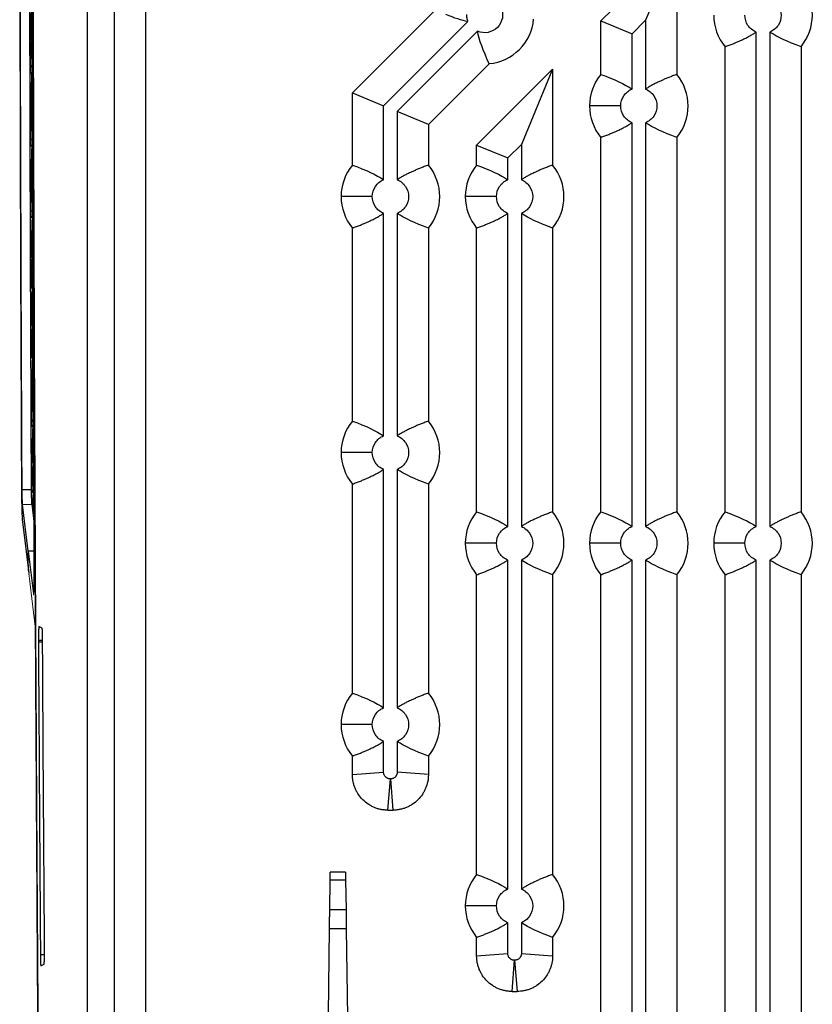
# Model space of a CAD drawing. Header units: millimetres. Extents: x 156812 to 157936, y 112087 to 113571.
# Tile 3 of 204: x 156812 to 156899, y 112700 to 112809. Entities that reach past the tile are written whole.
import ezdxf

# ---------------------------------------------------------------- set-up
doc = ezdxf.new("R2010")
doc.units = ezdxf.units.MM

msp = doc.modelspace()

# ---------------------------------------------------------------- linework, layer by layer
at = {"color": 7, "linetype": 'Continuous', "lineweight": 25}
for p, q in [((156822.43, 112681.52), (156822.43, 112986.57)), ((156819.43, 112871.89), (156819.43, 112667.91)), ((156825.87, 112850.55), (156825.87, 112684.96)), ((156876.09, 112808.51), (156884.47, 112816.89)), ((156884.47, 112816.89), (156881.03, 112808.59)), ((156884.47, 112816.89), (156884.47, 112802.6)), ((156813.37, 112813.09), (156813.14, 112806.42)), ((156848.69, 112800.56), (156857.85, 112809.72)), ((156813.17, 112802.84), (156813.38, 112808.71)), ((156852.13, 112799.13), (156861.42, 112808.43)), ((156876.09, 112808.51), (156879.53, 112807.09)), ((156876.09, 112802.6), (156876.09, 112808.51)), ((156879.53, 112807.09), (156881.03, 112808.59)), ((156881.03, 112808.59), (156881.03, 112800.99)), ((156862.48, 112807.37), (156853.63, 112798.51)), ((156879.53, 112800.99), (156879.53, 112807.09)), ((156893.23, 112752.74), (156893.23, 112807.28)), ((156894.73, 112807.28), (156894.73, 112752.74)), ((156813.28, 112805.94), (156813.13, 112805.94)), ((156813.14, 112806.42), (156813.3, 112806.42)), ((156813.39, 112805.11), (156813.15, 112798.39)), ((156889.79, 112754.36), (156889.79, 112805.66)), ((156898.17, 112805.66), (156898.17, 112754.36)), ((156863.77, 112803.79), (156857.07, 112797.09)), ((156813.14, 112803.25), (156813.19, 112803.25)), ((156862.39, 112794.81), (156870.77, 112803.19)), ((156870.77, 112803.19), (156867.33, 112794.89)), ((156870.77, 112803.19), (156870.77, 112792.6)), ((156813.19, 112794.85), (156813.4, 112800.82)), ((156848.69, 112800.56), (156852.13, 112799.13)), ((156848.69, 112792.6), (156848.69, 112800.56)), ((156813.15, 112798.39), (156813.31, 112798.39)), ((156852.13, 112790.99), (156852.13, 112799.13)), ((156853.63, 112798.51), (156853.63, 112790.99)), ((156857.07, 112797.09), (156853.63, 112798.51)), ((156878.28, 112799.13), (156874.84, 112799.13)), ((156813.3, 112797.9), (156813.15, 112797.9)), ((156813.41, 112797.22), (156813.18, 112790.47)), ((156879.53, 112752.74), (156879.53, 112797.28)), ((156881.03, 112797.28), (156881.03, 112752.74)), ((156857.07, 112797.09), (156857.07, 112792.6)), ((156813.15, 112795.24), (156813.21, 112795.24)), ((156876.09, 112754.36), (156876.09, 112795.66)), ((156884.47, 112795.66), (156884.47, 112754.36)), ((156862.39, 112794.81), (156865.83, 112793.39)), ((156862.39, 112792.6), (156862.39, 112794.81)), ((156865.83, 112793.39), (156867.33, 112794.89)), ((156867.33, 112794.89), (156867.33, 112790.99)), ((156813.21, 112786.96), (156813.42, 112792.94)), ((156865.83, 112790.99), (156865.83, 112793.39)), ((156813.32, 112789.97), (156813.17, 112789.97)), ((156813.18, 112790.47), (156813.34, 112790.47)), ((156813.43, 112789.34), (156813.2, 112782.65)), ((156850.88, 112789.13), (156847.44, 112789.13)), ((156864.58, 112789.13), (156861.14, 112789.13)), ((156813.18, 112787.35), (156813.23, 112787.35)), ((156852.13, 112762.74), (156852.13, 112787.28)), ((156853.63, 112787.28), (156853.63, 112762.74)), ((156865.83, 112752.74), (156865.83, 112787.28)), ((156867.33, 112787.28), (156867.33, 112752.74)), ((156848.69, 112764.36), (156848.69, 112785.66)), ((156857.07, 112785.66), (156857.07, 112764.36)), ((156862.39, 112754.36), (156862.39, 112785.66)), ((156870.77, 112785.66), (156870.77, 112754.36)), ((156813.24, 112779.18), (156813.44, 112785.05)), ((156813.34, 112782.15), (156813.19, 112782.15)), ((156813.2, 112782.65), (156813.36, 112782.65)), ((156813.45, 112781.45), (156813.23, 112774.95)), ((156813.2, 112779.56), (156813.25, 112779.56)), ((156813.27, 112771.51), (156813.47, 112777.22)), ((156813.37, 112774.43), (156813.22, 112774.43)), ((156813.23, 112774.95), (156813.39, 112774.95)), ((156813.48, 112773.75), (156813.26, 112767.34)), ((156813.23, 112771.88), (156813.28, 112771.88)), ((156813.3, 112763.94), (156813.5, 112769.62)), ((156813.26, 112767.34), (156813.42, 112767.34)), ((156813.4, 112766.82), (156813.26, 112766.82)), ((156813.51, 112766.15), (156813.3, 112759.84)), ((156813.27, 112764.3), (156813.32, 112764.3)), ((156813.35, 112756.62), (156813.53, 112762.02)), ((156850.88, 112760.89), (156847.44, 112760.89)), ((156813.44, 112759.3), (156813.29, 112759.3)), ((156813.3, 112759.84), (156813.46, 112759.83)), ((156813.55, 112758.55), (156813.47, 112756.25)), ((156852.13, 112732.74), (156852.13, 112759.04)), ((156853.63, 112759.04), (156853.63, 112732.74)), ((156813.3, 112757.03), (156813.36, 112757.03)), ((156848.69, 112734.36), (156848.69, 112757.42)), ((156857.07, 112757.42), (156857.07, 112734.36)), ((156812.25, 112756.82), (156813.26, 112756.83)), ((156813.32, 112756.51), (156813.32, 112756.46)), ((156812.3, 112755.18), (156813.31, 112755.2)), ((156812.93, 112750.02), (156812.3, 112755.18)), ((156813.31, 112755.2), (156813.57, 112753.01)), ((156813.55, 112754.58), (156813.48, 112755.2)), ((156812.29, 112753.27), (156812.98, 112747.58)), ((156864.58, 112750.89), (156861.14, 112750.89)), ((156878.28, 112750.89), (156874.84, 112750.89)), ((156891.98, 112750.89), (156888.54, 112750.89)), ((156813.58, 112750.03), (156812.93, 112750.02)), ((156812.93, 112750.02), (156813.5, 112745.31)), ((156865.83, 112712.74), (156865.83, 112749.04)), ((156867.33, 112749.04), (156867.33, 112712.74)), ((156879.53, 112696.24), (156879.53, 112749.04)), ((156881.03, 112749.04), (156881.03, 112696.24)), ((156893.23, 112696.24), (156893.23, 112749.04)), ((156894.73, 112749.04), (156894.73, 112696.24)), ((156812.94, 112747.88), (156812.96, 112747.83)), ((156862.39, 112714.36), (156862.39, 112747.42)), ((156870.77, 112747.42), (156870.77, 112714.36)), ((156876.09, 112697.86), (156876.09, 112747.42)), ((156884.47, 112747.42), (156884.47, 112697.86)), ((156889.79, 112697.86), (156889.79, 112747.42)), ((156898.17, 112747.42), (156898.17, 112697.86)), ((156814.46, 112741.52), (156814.11, 112741.7)), ((156814.05, 112740.2), (156814.49, 112740.2)), ((156814.51, 112739.97), (156814.05, 112739.97)), ((156850.88, 112730.89), (156847.44, 112730.89)), ((156852.13, 112725.64), (156852.13, 112729.04)), ((156853.63, 112729.04), (156853.63, 112725.64)), ((156848.69, 112725.37), (156848.69, 112727.42)), ((156857.07, 112727.42), (156857.07, 112725.37)), ((156848.69, 112725.37), (156852.13, 112725.64)), ((156857.07, 112725.37), (156853.63, 112725.64)), ((156852.61, 112721.45), (156852.88, 112724.89)), ((156852.88, 112724.89), (156853.15, 112721.45)), ((156852.61, 112721.45), (156853.15, 112721.45)), ((156847.93, 112714.6), (156846.24, 112714.6)), ((156846.19, 112710.47), (156846.23, 112713.74)), ((156847.94, 112713.74), (156846.23, 112713.74)), ((156847.94, 112713.74), (156847.99, 112710.47)), ((156847.99, 112710.47), (156846.19, 112710.47)), ((156864.58, 112710.89), (156861.14, 112710.89)), ((156846.04, 112698.92), (156846.16, 112708.37)), ((156848.01, 112708.37), (156846.16, 112708.37)), ((156848.01, 112708.37), (156848.14, 112698.61)), ((156865.83, 112705.64), (156865.83, 112709.04)), ((156867.33, 112709.04), (156867.33, 112705.64)), ((156862.39, 112705.37), (156862.39, 112707.42)), ((156870.77, 112707.42), (156870.77, 112705.37)), ((156814.72, 112705.5), (156814.27, 112705.5)), ((156862.39, 112705.37), (156865.83, 112705.64)), ((156866.31, 112701.45), (156866.58, 112704.89)), ((156866.58, 112704.89), (156866.85, 112701.45)), ((156867.33, 112705.64), (156870.77, 112705.37)), ((156814.32, 112704.29), (156814.67, 112704.47)), ((156866.31, 112701.45), (156866.85, 112701.45))]:
    msp.add_line(p, q, dxfattribs=at)
at = {"color": 144, "linetype": 'Continuous', "lineweight": 18}
msp.add_line((156813.69, 112741.7), (156812.94, 112747.88), dxfattribs=at)
at = {"color": 7, "linetype": 'Continuous', "lineweight": 25}
for centre, start, end in [((156893.98, 112809.13), 320.3725, 39.6287), ((156893.98, 112809.13), 180, 219.6287), ((156863.26, 112809.21), 275.3725, 354.6287), ((156880.28, 112799.13), 140.3725, 180), ((156880.28, 112799.13), 320.3725, 39.6287), ((156880.28, 112799.13), 180, 219.6287), ((156852.88, 112789.13), 140.3725, 180), ((156852.88, 112789.13), 320.3725, 39.6287), ((156866.58, 112789.13), 140.3725, 180), ((156866.58, 112789.13), 320.3725, 39.6287), ((156852.88, 112789.13), 180, 219.6287), ((156866.58, 112789.13), 180, 219.6287), ((156852.88, 112760.89), 140.3725, 180), ((156852.88, 112760.89), 320.3725, 39.6287), ((156852.88, 112760.89), 180, 219.6287), ((156866.58, 112750.89), 140.3725, 180), ((156866.58, 112750.89), 320.3725, 39.6287), ((156880.28, 112750.89), 140.3725, 180), ((156880.28, 112750.89), 320.3725, 39.6287), ((156893.98, 112750.89), 140.3725, 180), ((156893.98, 112750.89), 320.3725, 39.6287), ((156866.58, 112750.89), 180, 219.6287), ((156880.28, 112750.89), 180, 219.6287), ((156893.98, 112750.89), 180, 219.6287), ((156852.88, 112730.89), 140.3725, 180), ((156852.88, 112730.89), 320.3725, 39.6287), ((156852.88, 112730.89), 180, 219.6287), ((156866.58, 112710.89), 140.3725, 180), ((156866.58, 112710.89), 320.3725, 39.6287), ((156866.58, 112710.89), 180, 219.6287)]:
    msp.add_arc(centre, 5.44, start, end, dxfattribs=at)
for points, knots in [([(156813.39, 112863.81), (156813.39, 112862.92), (156813.39, 112861.15), (156813.39, 112858.49), (156813.39, 112855.83), (156813.39, 112853.17), (156813.39, 112850.51), (156813.39, 112847.85), (156813.39, 112845.19), (156813.39, 112842.53), (156813.39, 112839.87), (156813.4, 112837.21), (156813.4, 112834.55), (156813.4, 112831.89), (156813.41, 112829.23), (156813.41, 112826.57), (156813.41, 112823.91), (156813.42, 112821.25), (156813.42, 112818.59), (156813.43, 112815.93), (156813.43, 112813.27), (156813.44, 112810.62), (156813.44, 112807.96), (156813.45, 112805.3), (156813.46, 112802.64), (156813.46, 112799.99), (156813.47, 112797.33), (156813.48, 112794.67), (156813.49, 112792.02), (156813.49, 112789.36), (156813.5, 112786.71), (156813.51, 112784.05), (156813.52, 112781.4), (156813.53, 112778.75), (156813.54, 112776.1), (156813.55, 112773.44), (156813.56, 112770.79), (156813.57, 112768.14), (156813.58, 112765.5), (156813.59, 112762.85), (156813.6, 112760.2), (156813.62, 112757.55), (156813.63, 112754.91), (156813.64, 112752.27), (156813.65, 112749.62), (156813.67, 112746.98), (156813.68, 112744.34), (156813.69, 112742.58), (156813.69, 112741.7)], [0, 0, 0, 0, 0.0217, 0.043401, 0.065104, 0.086809, 0.108516, 0.130225, 0.151935, 0.173647, 0.195361, 0.217076, 0.238793, 0.260512, 0.282233, 0.303955, 0.32568, 0.347406, 0.369133, 0.390863, 0.412594, 0.434327, 0.456062, 0.477798, 0.499536, 0.521276, 0.543018, 0.564762, 0.586507, 0.608254, 0.630003, 0.651753, 0.673505, 0.695259, 0.717015, 0.738773, 0.760532, 0.782293, 0.804056, 0.82582, 0.847587, 0.869355, 0.891125, 0.912896, 0.934669, 0.956445, 0.978221, 1, 1, 1, 1]), ([(156813.42, 112862.88), (156813.42, 112861.91), (156813.42, 112859.97), (156813.42, 112857.06), (156813.42, 112854.15), (156813.42, 112851.24), (156813.42, 112848.33), (156813.42, 112845.42), (156813.43, 112842.51), (156813.43, 112839.61), (156813.43, 112836.7), (156813.43, 112833.79), (156813.44, 112830.88), (156813.44, 112827.98), (156813.45, 112825.07), (156813.45, 112822.16), (156813.46, 112819.26), (156813.46, 112816.35), (156813.47, 112810.29), (156813.49, 112801.08), (156813.53, 112788.72), (156813.57, 112776.39), (156813.62, 112764.06), (156813.68, 112751.74), (156813.74, 112739.44), (156813.81, 112727.18), (156813.87, 112717.2), (156813.92, 112709.5), (156813.96, 112704.06), (156813.99, 112698.64), (156814.03, 112693.22), (156814.08, 112687.81), (156814.12, 112682.41), (156814.16, 112677.02), (156814.21, 112671.63), (156814.24, 112668.05), (156814.25, 112666.25)], [0, 0, 0, 0, 0.014654, 0.029306, 0.043958, 0.058608, 0.073257, 0.087906, 0.102554, 0.117202, 0.13185, 0.146498, 0.161147, 0.175796, 0.190446, 0.205096, 0.219748, 0.234401, 0.249056, 0.311482, 0.373894, 0.436308, 0.498739, 0.561322, 0.623892, 0.686464, 0.749052, 0.776941, 0.804825, 0.832706, 0.860585, 0.888464, 0.916343, 0.944225, 0.97211, 1, 1, 1, 1]), ([(156811.99, 112841.87), (156811.99, 112841.07), (156811.99, 112839.47), (156811.98, 112837.06), (156811.98, 112834.65), (156811.98, 112832.24), (156811.99, 112829.84), (156811.99, 112827.43), (156811.99, 112825.02), (156811.99, 112822.62), (156811.99, 112820.21), (156811.99, 112817.81), (156812, 112815.4), (156812, 112813), (156812, 112810.59), (156812.01, 112808.19), (156812.01, 112805.78), (156812.02, 112803.38), (156812.02, 112800.97), (156812.03, 112797.96), (156812.04, 112794.35), (156812.05, 112790.13), (156812.06, 112785.92), (156812.08, 112781.71), (156812.09, 112777.5), (156812.11, 112773.3), (156812.13, 112769.1), (156812.14, 112764.91), (156812.16, 112760.72), (156812.18, 112757.93), (156812.19, 112756.53)], [0, 0, 0, 0, 0.028124, 0.056243, 0.084359, 0.112473, 0.140584, 0.168693, 0.196801, 0.224908, 0.253015, 0.281123, 0.309232, 0.337342, 0.365455, 0.39357, 0.421689, 0.449812, 0.477939, 0.506071, 0.555512, 0.604934, 0.65434, 0.703733, 0.753117, 0.802495, 0.851868, 0.901242, 0.950618, 1, 1, 1, 1]), ([(156812.25, 112756.82), (156812.25, 112757.6), (156812.24, 112759.15), (156812.23, 112761.47), (156812.22, 112763.8), (156812.21, 112766.13), (156812.2, 112768.46), (156812.19, 112770.79), (156812.18, 112773.12), (156812.17, 112775.46), (156812.16, 112777.79), (156812.15, 112780.12), (156812.14, 112782.46), (156812.14, 112784.8), (156812.13, 112787.14), (156812.12, 112789.48), (156812.11, 112791.82), (156812.11, 112794.16), (156812.1, 112796.5), (156812.09, 112799.56), (156812.09, 112803.35), (156812.08, 112807.85), (156812.07, 112812.35), (156812.06, 112816.86), (156812.06, 112821.37), (156812.06, 112825.88), (156812.05, 112830.38), (156812.05, 112834.9), (156812.05, 112837.9), (156812.05, 112839.41)], [0, 0, 0, 0, 0.028354, 0.056704, 0.08505, 0.113393, 0.141734, 0.170072, 0.198408, 0.226744, 0.255079, 0.283414, 0.31175, 0.340087, 0.368425, 0.396766, 0.42511, 0.453457, 0.481808, 0.510163, 0.564607, 0.619036, 0.673457, 0.727872, 0.782285, 0.836701, 0.891123, 0.945554, 1, 1, 1, 1]), ([(156813.06, 112839.41), (156813.06, 112838.61), (156813.06, 112837.02), (156813.06, 112834.63), (156813.06, 112832.24), (156813.06, 112829.85), (156813.06, 112827.47), (156813.06, 112825.08), (156813.06, 112822.69), (156813.06, 112820.31), (156813.06, 112817.92), (156813.07, 112815.54), (156813.07, 112813.15), (156813.07, 112810.77), (156813.08, 112808.38), (156813.08, 112806), (156813.09, 112803.61), (156813.09, 112801.23), (156813.1, 112798.23), (156813.11, 112794.63), (156813.12, 112790.41), (156813.13, 112786.2), (156813.15, 112781.99), (156813.16, 112777.79), (156813.18, 112773.59), (156813.2, 112769.39), (156813.21, 112765.2), (156813.23, 112761.01), (156813.25, 112758.22), (156813.26, 112756.83)], [0, 0, 0, 0, 0.028825, 0.057645, 0.086462, 0.115276, 0.144087, 0.172897, 0.201705, 0.230512, 0.259319, 0.288126, 0.316935, 0.345745, 0.374557, 0.403372, 0.43219, 0.461011, 0.489838, 0.540872, 0.591893, 0.642906, 0.693912, 0.744915, 0.795919, 0.846926, 0.89794, 0.948963, 1, 1, 1, 1]), ([(156894.73, 112810.99), (156895.09, 112810.84), (156895.41, 112810.58), (156895.86, 112809.92), (156895.98, 112809.53), (156895.98, 112808.74), (156895.86, 112808.34), (156895.41, 112807.69), (156895.09, 112807.43), (156894.73, 112807.28)], [0, 0, 0, 0, 0.25, 0.25, 0.5, 0.5, 0.75, 0.75, 1, 1, 1, 1]), ([(156861.26, 112809.21), (156861.26, 112809.16), (156861.27, 112809.07), (156861.28, 112808.94), (156861.3, 112808.81), (156861.33, 112808.68), (156861.37, 112808.55), (156861.41, 112808.47), (156861.42, 112808.43)], [0, 0, 0, 0, 0.167923, 0.33434, 0.5, 0.66566, 0.832077, 1, 1, 1, 1]), ([(156865.1, 112809.99), (156865.26, 112809.63), (156865.3, 112809.21), (156865.15, 112808.44), (156864.96, 112808.07), (156864.4, 112807.51), (156864.03, 112807.32), (156863.26, 112807.17), (156862.85, 112807.21), (156862.48, 112807.37)], [0, 0, 0, 0, 0.25, 0.25, 0.5, 0.5, 0.75, 0.75, 1, 1, 1, 1]), ([(156893.23, 112807.28), (156892.86, 112807.43), (156892.54, 112807.69), (156892.1, 112808.34), (156891.98, 112808.74), (156891.98, 112809.13)], [0, 0, 0, 0, 0.5, 0.5, 1, 1, 1, 1]), ([(156889.79, 112805.66), (156889.94, 112805.72), (156890.24, 112805.83), (156890.66, 112805.99), (156891.06, 112806.15), (156891.42, 112806.31), (156891.79, 112806.48), (156892.17, 112806.66), (156892.55, 112806.87), (156892.9, 112807.07), (156893.12, 112807.21), (156893.23, 112807.28)], [0, 0, 0, 0, 0.133449, 0.2576852, 0.3727088, 0.4785196, 0.5751176, 0.6978189, 0.806597, 0.9098642, 1, 1, 1, 1]), ([(156813.13, 112805.94), (156813.13, 112805.97), (156813.13, 112806.01), (156813.13, 112806.07), (156813.13, 112806.14), (156813.13, 112806.22), (156813.13, 112806.32), (156813.14, 112806.39), (156813.14, 112806.42)], [0, 0, 0, 0, 0.121317, 0.24208, 0.363542, 0.486935, 0.742096, 1, 1, 1, 1]), ([(156813.17, 112802.84), (156813.17, 112802.82), (156813.17, 112802.78), (156813.17, 112802.74), (156813.17, 112802.7), (156813.16, 112802.66), (156813.16, 112802.64), (156813.15, 112802.69), (156813.14, 112802.79), (156813.14, 112802.93), (156813.14, 112803.08), (156813.14, 112803.19), (156813.14, 112803.25)], [0, 0, 0, 0, 0.058945, 0.116883, 0.174897, 0.234064, 0.372776, 0.512056, 0.642044, 0.772714, 0.88616, 1, 1, 1, 1]), ([(156884.47, 112802.6), (156884.31, 112802.55), (156884.02, 112802.44), (156883.59, 112802.27), (156883.19, 112802.11), (156882.83, 112801.95), (156882.46, 112801.78), (156882.08, 112801.6), (156881.7, 112801.4), (156881.35, 112801.2), (156881.13, 112801.05), (156881.03, 112800.99)], [0, 0, 0, 0, 0.133449, 0.2576852, 0.3727088, 0.4785196, 0.5751176, 0.6978189, 0.806597, 0.9098642, 1, 1, 1, 1]), ([(156878.28, 112799.13), (156878.28, 112799.53), (156878.4, 112799.92), (156878.84, 112800.58), (156879.16, 112800.84), (156879.53, 112800.99)], [0, 0, 0, 0, 0.5, 0.5, 1, 1, 1, 1]), ([(156881.03, 112800.99), (156881.39, 112800.84), (156881.71, 112800.58), (156882.16, 112799.92), (156882.28, 112799.53), (156882.28, 112798.74), (156882.16, 112798.34), (156881.71, 112797.69), (156881.39, 112797.43), (156881.03, 112797.28)], [0, 0, 0, 0, 0.25, 0.25, 0.5, 0.5, 0.75, 0.75, 1, 1, 1, 1]), ([(156813.15, 112797.9), (156813.15, 112797.92), (156813.15, 112797.96), (156813.15, 112798.03), (156813.15, 112798.09), (156813.15, 112798.18), (156813.15, 112798.28), (156813.15, 112798.35), (156813.15, 112798.39)], [0, 0, 0, 0, 0.121359, 0.242116, 0.363572, 0.487007, 0.742131, 1, 1, 1, 1]), ([(156879.53, 112797.28), (156879.16, 112797.43), (156878.84, 112797.69), (156878.4, 112798.34), (156878.28, 112798.74), (156878.28, 112799.13)], [0, 0, 0, 0, 0.5, 0.5, 1, 1, 1, 1]), ([(156876.09, 112795.66), (156876.24, 112795.72), (156876.54, 112795.83), (156876.96, 112795.99), (156877.36, 112796.15), (156877.72, 112796.31), (156878.09, 112796.48), (156878.47, 112796.66), (156878.85, 112796.87), (156879.2, 112797.07), (156879.42, 112797.21), (156879.53, 112797.28)], [0, 0, 0, 0, 0.133449, 0.257685, 0.372709, 0.47852, 0.575118, 0.697819, 0.806597, 0.909864, 1, 1, 1, 1]), ([(156813.19, 112794.85), (156813.19, 112794.83), (156813.19, 112794.79), (156813.19, 112794.74), (156813.18, 112794.7), (156813.18, 112794.66), (156813.18, 112794.65), (156813.17, 112794.69), (156813.16, 112794.79), (156813.16, 112794.92), (156813.16, 112795.08), (156813.15, 112795.19), (156813.15, 112795.24)], [0, 0, 0, 0, 0.059262, 0.117517, 0.175848, 0.235339, 0.37309, 0.511485, 0.641761, 0.772783, 0.886198, 1, 1, 1, 1]), ([(156857.07, 112792.6), (156856.91, 112792.55), (156856.62, 112792.44), (156856.19, 112792.27), (156855.79, 112792.11), (156855.43, 112791.95), (156855.06, 112791.78), (156854.68, 112791.6), (156854.3, 112791.4), (156853.95, 112791.2), (156853.73, 112791.05), (156853.63, 112790.99)], [0, 0, 0, 0, 0.133449, 0.2576852, 0.3727088, 0.4785196, 0.5751176, 0.6978189, 0.806597, 0.9098642, 1, 1, 1, 1]), ([(156870.77, 112792.6), (156870.61, 112792.55), (156870.32, 112792.44), (156869.89, 112792.27), (156869.49, 112792.11), (156869.13, 112791.95), (156868.76, 112791.78), (156868.38, 112791.6), (156868, 112791.4), (156867.65, 112791.2), (156867.43, 112791.05), (156867.33, 112790.99)], [0, 0, 0, 0, 0.133449, 0.257685, 0.372709, 0.47852, 0.575118, 0.697819, 0.806597, 0.909864, 1, 1, 1, 1]), ([(156850.88, 112789.13), (156850.88, 112789.53), (156851, 112789.92), (156851.44, 112790.58), (156851.76, 112790.84), (156852.13, 112790.99)], [0, 0, 0, 0, 0.5, 0.5, 1, 1, 1, 1]), ([(156853.63, 112790.99), (156853.99, 112790.84), (156854.31, 112790.58), (156854.76, 112789.92), (156854.88, 112789.53), (156854.88, 112788.74), (156854.76, 112788.34), (156854.31, 112787.69), (156853.99, 112787.43), (156853.63, 112787.28)], [0, 0, 0, 0, 0.25, 0.25, 0.5, 0.5, 0.75, 0.75, 1, 1, 1, 1]), ([(156864.58, 112789.13), (156864.58, 112789.53), (156864.7, 112789.92), (156865.14, 112790.58), (156865.46, 112790.84), (156865.83, 112790.99)], [0, 0, 0, 0, 0.5, 0.5, 1, 1, 1, 1]), ([(156867.33, 112790.99), (156867.69, 112790.84), (156868.01, 112790.58), (156868.46, 112789.92), (156868.58, 112789.53), (156868.58, 112788.74), (156868.46, 112788.34), (156868.01, 112787.69), (156867.69, 112787.43), (156867.33, 112787.28)], [0, 0, 0, 0, 0.25, 0.25, 0.5, 0.5, 0.75, 0.75, 1, 1, 1, 1]), ([(156813.17, 112789.97), (156813.17, 112789.99), (156813.17, 112790.03), (156813.17, 112790.1), (156813.17, 112790.17), (156813.17, 112790.25), (156813.17, 112790.36), (156813.17, 112790.43), (156813.18, 112790.47)], [0, 0, 0, 0, 0.121403, 0.242156, 0.363609, 0.487087, 0.74217, 1, 1, 1, 1]), ([(156852.13, 112787.28), (156851.76, 112787.43), (156851.44, 112787.69), (156851, 112788.34), (156850.88, 112788.74), (156850.88, 112789.13)], [0, 0, 0, 0, 0.5, 0.5, 1, 1, 1, 1]), ([(156865.83, 112787.28), (156865.46, 112787.43), (156865.14, 112787.69), (156864.7, 112788.34), (156864.58, 112788.74), (156864.58, 112789.13)], [0, 0, 0, 0, 0.5, 0.5, 1, 1, 1, 1]), ([(156813.21, 112786.96), (156813.21, 112786.94), (156813.21, 112786.9), (156813.21, 112786.86), (156813.21, 112786.82), (156813.2, 112786.78), (156813.2, 112786.76), (156813.19, 112786.8), (156813.19, 112786.9), (156813.18, 112787.03), (156813.18, 112787.19), (156813.18, 112787.29), (156813.18, 112787.35)], [0, 0, 0, 0, 0.059194, 0.117406, 0.175705, 0.235154, 0.37264, 0.510887, 0.640759, 0.772787, 0.88556, 1, 1, 1, 1]), ([(156848.69, 112785.66), (156848.84, 112785.72), (156849.14, 112785.83), (156849.56, 112785.99), (156849.96, 112786.15), (156850.32, 112786.31), (156850.69, 112786.48), (156851.07, 112786.66), (156851.45, 112786.87), (156851.8, 112787.07), (156852.02, 112787.21), (156852.13, 112787.28)], [0, 0, 0, 0, 0.133449, 0.257685, 0.372709, 0.47852, 0.575118, 0.697819, 0.806597, 0.909864, 1, 1, 1, 1]), ([(156862.39, 112785.66), (156862.54, 112785.72), (156862.84, 112785.83), (156863.26, 112785.99), (156863.66, 112786.15), (156864.02, 112786.31), (156864.39, 112786.48), (156864.77, 112786.66), (156865.15, 112786.87), (156865.5, 112787.07), (156865.72, 112787.21), (156865.83, 112787.28)], [0, 0, 0, 0, 0.133449, 0.257685, 0.372709, 0.47852, 0.575118, 0.697819, 0.806597, 0.909864, 1, 1, 1, 1]), ([(156813.19, 112782.15), (156813.19, 112782.17), (156813.19, 112782.21), (156813.19, 112782.28), (156813.19, 112782.35), (156813.2, 112782.44), (156813.2, 112782.55), (156813.2, 112782.62), (156813.2, 112782.65)], [0, 0, 0, 0, 0.121448, 0.2422, 0.363651, 0.487175, 0.742213, 1, 1, 1, 1]), ([(156813.24, 112779.18), (156813.24, 112779.17), (156813.24, 112779.14), (156813.24, 112779.1), (156813.24, 112779.06), (156813.23, 112779.02), (156813.23, 112778.99), (156813.22, 112778.99), (156813.22, 112779.03), (156813.21, 112779.12), (156813.21, 112779.25), (156813.2, 112779.4), (156813.2, 112779.51), (156813.2, 112779.56)], [0, 0, 0, 0, 0.047104, 0.094056, 0.141388, 0.219181, 0.2975, 0.403528, 0.510402, 0.641205, 0.772953, 0.886283, 1, 1, 1, 1]), ([(156813.22, 112774.43), (156813.22, 112774.45), (156813.22, 112774.5), (156813.22, 112774.57), (156813.22, 112774.64), (156813.22, 112774.73), (156813.23, 112774.84), (156813.23, 112774.91), (156813.23, 112774.95)], [0, 0, 0, 0, 0.121496, 0.242248, 0.363699, 0.487271, 0.742261, 1, 1, 1, 1]), ([(156813.27, 112771.51), (156813.27, 112771.5), (156813.27, 112771.47), (156813.27, 112771.43), (156813.26, 112771.38), (156813.26, 112771.35), (156813.26, 112771.32), (156813.25, 112771.32), (156813.25, 112771.36), (156813.24, 112771.44), (156813.24, 112771.57), (156813.23, 112771.72), (156813.23, 112771.83), (156813.23, 112771.88)], [0, 0, 0, 0, 0.04813, 0.096096, 0.144459, 0.221738, 0.299553, 0.404227, 0.509747, 0.640891, 0.772986, 0.886295, 1, 1, 1, 1]), ([(156813.26, 112766.82), (156813.26, 112766.84), (156813.26, 112766.89), (156813.26, 112766.96), (156813.26, 112767.03), (156813.26, 112767.12), (156813.26, 112767.23), (156813.26, 112767.3), (156813.26, 112767.34)], [0, 0, 0, 0, 0.121546, 0.242299, 0.363752, 0.487373, 0.742311, 1, 1, 1, 1]), ([(156813.3, 112763.94), (156813.3, 112763.93), (156813.3, 112763.89), (156813.3, 112763.85), (156813.3, 112763.81), (156813.3, 112763.78), (156813.29, 112763.75), (156813.29, 112763.75), (156813.28, 112763.79), (156813.28, 112763.87), (156813.27, 112764), (156813.27, 112764.14), (156813.27, 112764.25), (156813.27, 112764.3)], [0, 0, 0, 0, 0.049103, 0.09803, 0.147372, 0.224158, 0.301477, 0.404839, 0.50906, 0.640543, 0.773008, 0.886302, 1, 1, 1, 1]), ([(156857.07, 112764.36), (156856.91, 112764.3), (156856.62, 112764.2), (156856.19, 112764.03), (156855.79, 112763.87), (156855.43, 112763.71), (156855.06, 112763.54), (156854.68, 112763.36), (156854.3, 112763.15), (156853.95, 112762.96), (156853.73, 112762.81), (156853.63, 112762.74)], [0, 0, 0, 0, 0.133449, 0.2576852, 0.3727088, 0.4785196, 0.5751176, 0.6978189, 0.806597, 0.9098642, 1, 1, 1, 1]), ([(156850.88, 112760.89), (156850.88, 112761.29), (156851, 112761.68), (156851.44, 112762.34), (156851.76, 112762.6), (156852.13, 112762.74)], [0, 0, 0, 0, 0.5, 0.5, 1, 1, 1, 1]), ([(156853.63, 112762.74), (156853.99, 112762.6), (156854.31, 112762.34), (156854.76, 112761.68), (156854.88, 112761.29), (156854.88, 112760.49), (156854.76, 112760.1), (156854.31, 112759.44), (156853.99, 112759.18), (156853.63, 112759.04)], [0, 0, 0, 0, 0.25, 0.25, 0.5, 0.5, 0.75, 0.75, 1, 1, 1, 1]), ([(156852.13, 112759.04), (156851.76, 112759.18), (156851.44, 112759.44), (156851, 112760.1), (156850.88, 112760.49), (156850.88, 112760.89)], [0, 0, 0, 0, 0.5, 0.5, 1, 1, 1, 1]), ([(156813.29, 112759.3), (156813.29, 112759.33), (156813.29, 112759.37), (156813.29, 112759.44), (156813.29, 112759.51), (156813.29, 112759.61), (156813.29, 112759.72), (156813.3, 112759.8), (156813.3, 112759.84)], [0, 0, 0, 0, 0.121598, 0.242354, 0.36381, 0.487484, 0.742366, 1, 1, 1, 1]), ([(156848.69, 112757.42), (156848.84, 112757.48), (156849.14, 112757.58), (156849.56, 112757.75), (156849.96, 112757.91), (156850.32, 112758.07), (156850.69, 112758.24), (156851.07, 112758.42), (156851.45, 112758.63), (156851.8, 112758.82), (156852.02, 112758.97), (156852.13, 112759.04)], [0, 0, 0, 0, 0.133449, 0.257685, 0.372709, 0.47852, 0.575118, 0.697819, 0.806597, 0.909864, 1, 1, 1, 1]), ([(156813.3, 112757.03), (156813.3, 112757), (156813.3, 112756.95), (156813.3, 112756.86), (156813.31, 112756.78), (156813.31, 112756.69), (156813.31, 112756.62), (156813.31, 112756.55), (156813.32, 112756.52), (156813.32, 112756.51)], [0, 0, 0, 0, 0.107097, 0.227827, 0.361972, 0.508574, 0.665774, 0.830773, 1, 1, 1, 1]), ([(156812.19, 112756.53), (156812.19, 112756.47), (156812.19, 112756.35), (156812.19, 112756.16), (156812.19, 112755.98), (156812.19, 112755.8), (156812.19, 112755.62), (156812.2, 112755.32), (156812.21, 112754.93), (156812.22, 112754.48), (156812.23, 112754.07), (156812.25, 112753.77), (156812.26, 112753.55), (156812.27, 112753.39), (156812.28, 112753.31), (156812.29, 112753.27)], [0, 0, 0, 0, 0.041582, 0.083072, 0.124566, 0.16616, 0.207948, 0.250024, 0.375233, 0.499755, 0.624148, 0.749783, 0.833701, 0.916851, 1, 1, 1, 1]), ([(156812.3, 112755.18), (156812.3, 112755.19), (156812.3, 112755.22), (156812.3, 112755.27), (156812.29, 112755.33), (156812.29, 112755.4), (156812.28, 112755.47), (156812.28, 112755.56), (156812.28, 112755.65), (156812.27, 112755.75), (156812.27, 112755.89), (156812.26, 112756.07), (156812.26, 112756.31), (156812.26, 112756.56), (156812.25, 112756.74), (156812.25, 112756.82)], [0, 0, 0, 0, 0.060935, 0.120893, 0.180145, 0.238975, 0.29767, 0.356522, 0.415819, 0.475842, 0.536864, 0.653607, 0.768313, 0.883079, 1, 1, 1, 1]), ([(156813.26, 112756.83), (156813.26, 112756.79), (156813.26, 112756.7), (156813.26, 112756.58), (156813.26, 112756.46), (156813.26, 112756.3), (156813.26, 112756.09), (156813.27, 112755.86), (156813.28, 112755.64), (156813.28, 112755.47), (156813.29, 112755.35), (156813.3, 112755.26), (156813.3, 112755.22), (156813.31, 112755.2)], [0, 0, 0, 0, 0.05476, 0.109358, 0.164008, 0.218925, 0.340931, 0.463363, 0.595049, 0.727189, 0.818186, 0.90879, 1, 1, 1, 1]), ([(156813.35, 112756.62), (156813.35, 112756.61), (156813.34, 112756.57), (156813.34, 112756.53), (156813.34, 112756.49), (156813.34, 112756.46), (156813.33, 112756.44), (156813.33, 112756.43), (156813.33, 112756.45), (156813.32, 112756.46)], [0, 0, 0, 0, 0.108997, 0.217494, 0.326982, 0.473064, 0.62029, 0.809827, 1, 1, 1, 1]), ([(156813.48, 112755.2), (156813.48, 112755.21), (156813.48, 112755.23), (156813.47, 112755.26), (156813.47, 112755.29), (156813.47, 112755.34), (156813.47, 112755.41), (156813.46, 112755.51), (156813.46, 112755.65), (156813.46, 112755.81), (156813.46, 112755.97), (156813.46, 112756.12), (156813.47, 112756.21), (156813.47, 112756.25)], [0, 0, 0, 0, 0.054753, 0.108536, 0.162039, 0.215963, 0.270993, 0.384384, 0.498582, 0.620626, 0.743423, 0.87152, 1, 1, 1, 1]), ([(156870.77, 112754.36), (156870.61, 112754.3), (156870.32, 112754.2), (156869.89, 112754.03), (156869.49, 112753.87), (156869.13, 112753.71), (156868.76, 112753.54), (156868.38, 112753.36), (156868, 112753.15), (156867.65, 112752.96), (156867.43, 112752.81), (156867.33, 112752.74)], [0, 0, 0, 0, 0.133449, 0.257685, 0.372709, 0.47852, 0.575118, 0.697819, 0.806597, 0.909864, 1, 1, 1, 1]), ([(156884.47, 112754.36), (156884.31, 112754.3), (156884.02, 112754.2), (156883.59, 112754.03), (156883.19, 112753.87), (156882.83, 112753.71), (156882.46, 112753.54), (156882.08, 112753.36), (156881.7, 112753.15), (156881.35, 112752.96), (156881.13, 112752.81), (156881.03, 112752.74)], [0, 0, 0, 0, 0.133449, 0.257685, 0.372709, 0.47852, 0.575118, 0.697819, 0.806597, 0.909864, 1, 1, 1, 1]), ([(156898.17, 112754.36), (156898.01, 112754.3), (156897.72, 112754.2), (156897.29, 112754.03), (156896.89, 112753.87), (156896.53, 112753.71), (156896.16, 112753.54), (156895.78, 112753.36), (156895.4, 112753.15), (156895.05, 112752.96), (156894.83, 112752.81), (156894.73, 112752.74)], [0, 0, 0, 0, 0.133449, 0.257685, 0.372709, 0.47852, 0.575118, 0.697819, 0.806597, 0.909864, 1, 1, 1, 1]), ([(156864.58, 112750.89), (156864.58, 112751.29), (156864.7, 112751.68), (156865.14, 112752.34), (156865.46, 112752.6), (156865.83, 112752.74)], [0, 0, 0, 0, 0.5, 0.5, 1, 1, 1, 1]), ([(156867.33, 112752.74), (156867.69, 112752.6), (156868.01, 112752.34), (156868.46, 112751.68), (156868.58, 112751.29), (156868.58, 112750.49), (156868.46, 112750.1), (156868.01, 112749.44), (156867.69, 112749.18), (156867.33, 112749.04)], [0, 0, 0, 0, 0.25, 0.25, 0.5, 0.5, 0.75, 0.75, 1, 1, 1, 1]), ([(156878.28, 112750.89), (156878.28, 112751.29), (156878.4, 112751.68), (156878.84, 112752.34), (156879.16, 112752.6), (156879.53, 112752.74)], [0, 0, 0, 0, 0.5, 0.5, 1, 1, 1, 1]), ([(156881.03, 112752.74), (156881.39, 112752.6), (156881.71, 112752.34), (156882.16, 112751.68), (156882.28, 112751.29), (156882.28, 112750.49), (156882.16, 112750.1), (156881.71, 112749.44), (156881.39, 112749.18), (156881.03, 112749.04)], [0, 0, 0, 0, 0.25, 0.25, 0.5, 0.5, 0.75, 0.75, 1, 1, 1, 1]), ([(156891.98, 112750.89), (156891.98, 112751.29), (156892.1, 112751.68), (156892.54, 112752.34), (156892.86, 112752.6), (156893.23, 112752.74)], [0, 0, 0, 0, 0.5, 0.5, 1, 1, 1, 1]), ([(156894.73, 112752.74), (156895.09, 112752.6), (156895.41, 112752.34), (156895.86, 112751.68), (156895.98, 112751.29), (156895.98, 112750.49), (156895.86, 112750.1), (156895.41, 112749.44), (156895.09, 112749.18), (156894.73, 112749.04)], [0, 0, 0, 0, 0.25, 0.25, 0.5, 0.5, 0.75, 0.75, 1, 1, 1, 1]), ([(156865.83, 112749.04), (156865.46, 112749.18), (156865.14, 112749.44), (156864.7, 112750.1), (156864.58, 112750.49), (156864.58, 112750.89)], [0, 0, 0, 0, 0.5, 0.5, 1, 1, 1, 1]), ([(156879.53, 112749.04), (156879.16, 112749.18), (156878.84, 112749.44), (156878.4, 112750.1), (156878.28, 112750.49), (156878.28, 112750.89)], [0, 0, 0, 0, 0.5, 0.5, 1, 1, 1, 1]), ([(156893.23, 112749.04), (156892.86, 112749.18), (156892.54, 112749.44), (156892.1, 112750.1), (156891.98, 112750.49), (156891.98, 112750.89)], [0, 0, 0, 0, 0.5, 0.5, 1, 1, 1, 1]), ([(156862.39, 112747.42), (156862.54, 112747.48), (156862.84, 112747.58), (156863.26, 112747.75), (156863.66, 112747.91), (156864.02, 112748.07), (156864.39, 112748.24), (156864.77, 112748.42), (156865.15, 112748.63), (156865.5, 112748.82), (156865.72, 112748.97), (156865.83, 112749.04)], [0, 0, 0, 0, 0.133449, 0.257685, 0.372709, 0.47852, 0.575118, 0.697819, 0.806597, 0.909864, 1, 1, 1, 1]), ([(156876.09, 112747.42), (156876.24, 112747.48), (156876.54, 112747.58), (156876.96, 112747.75), (156877.36, 112747.91), (156877.72, 112748.07), (156878.09, 112748.24), (156878.47, 112748.42), (156878.85, 112748.63), (156879.2, 112748.82), (156879.42, 112748.97), (156879.53, 112749.04)], [0, 0, 0, 0, 0.133449, 0.257685, 0.372709, 0.47852, 0.575118, 0.697819, 0.806597, 0.909864, 1, 1, 1, 1]), ([(156889.79, 112747.42), (156889.94, 112747.48), (156890.24, 112747.58), (156890.66, 112747.75), (156891.06, 112747.91), (156891.42, 112748.07), (156891.79, 112748.24), (156892.17, 112748.42), (156892.55, 112748.63), (156892.9, 112748.82), (156893.12, 112748.97), (156893.23, 112749.04)], [0, 0, 0, 0, 0.133449, 0.2576852, 0.3727088, 0.4785196, 0.5751176, 0.6978189, 0.806597, 0.9098642, 1, 1, 1, 1]), ([(156813.53, 112745.25), (156813.53, 112745.26), (156813.54, 112745.27), (156813.56, 112745.43), (156813.57, 112745.73), (156813.58, 112746.14), (156813.59, 112746.6), (156813.59, 112747.08), (156813.59, 112747.38), (156813.59, 112747.53)], [0, 0, 0, 0, 0.07566, 0.236653, 0.402039, 0.565927, 0.72273, 0.861408, 1, 1, 1, 1]), ([(156813.5, 112745.31), (156813.51, 112745.24), (156813.52, 112745.21), (156813.54, 112745.29), (156813.55, 112745.4), (156813.57, 112745.76), (156813.58, 112746.01), (156813.59, 112746.54), (156813.59, 112746.83), (156813.59, 112747.1)], [0, 0, 0, 0, 0.25, 0.25, 0.5, 0.5, 0.75, 0.75, 1, 1, 1, 1]), ([(156814.11, 112741.7), (156814.11, 112741.7), (156814.1, 112741.7), (156814.1, 112741.68), (156814.1, 112741.66), (156814.09, 112741.63), (156814.09, 112741.6), (156814.08, 112741.56), (156814.08, 112741.51), (156814.08, 112741.46), (156814.08, 112741.41), (156814.07, 112741.36), (156814.07, 112741.31), (156814.07, 112741.22), (156814.06, 112741.08), (156814.06, 112740.88), (156814.06, 112740.66), (156814.05, 112740.43), (156814.05, 112740.27), (156814.05, 112740.2)], [0, 0, 0, 0, 0.05334, 0.104621, 0.153841, 0.201001, 0.246101, 0.28914, 0.330119, 0.369037, 0.405895, 0.440692, 0.473427, 0.504103, 0.606223, 0.706871, 0.806048, 0.903757, 1, 1, 1, 1]), ([(156814.51, 112740.25), (156814.51, 112740.29), (156814.51, 112740.37), (156814.51, 112740.49), (156814.51, 112740.62), (156814.51, 112740.75), (156814.5, 112740.87), (156814.5, 112741), (156814.5, 112741.11), (156814.49, 112741.22), (156814.49, 112741.32), (156814.48, 112741.4), (156814.48, 112741.47), (156814.47, 112741.51), (156814.46, 112741.52), (156814.46, 112741.52)], [0, 0, 0, 0, 0.057274, 0.117823, 0.181646, 0.248744, 0.319117, 0.392766, 0.469689, 0.549887, 0.633361, 0.720109, 0.810132, 0.903429, 1, 1, 1, 1]), ([(156857.07, 112734.36), (156856.91, 112734.3), (156856.62, 112734.2), (156856.19, 112734.03), (156855.79, 112733.87), (156855.43, 112733.71), (156855.06, 112733.54), (156854.68, 112733.36), (156854.3, 112733.15), (156853.95, 112732.96), (156853.73, 112732.81), (156853.63, 112732.74)], [0, 0, 0, 0, 0.133449, 0.257685, 0.372709, 0.47852, 0.575118, 0.697819, 0.806597, 0.909864, 1, 1, 1, 1]), ([(156850.88, 112730.89), (156850.88, 112731.29), (156851, 112731.68), (156851.44, 112732.34), (156851.76, 112732.6), (156852.13, 112732.74)], [0, 0, 0, 0, 0.5, 0.5, 1, 1, 1, 1]), ([(156853.63, 112732.74), (156853.99, 112732.6), (156854.31, 112732.34), (156854.76, 112731.68), (156854.88, 112731.29), (156854.88, 112730.49), (156854.76, 112730.1), (156854.31, 112729.44), (156853.99, 112729.18), (156853.63, 112729.04)], [0, 0, 0, 0, 0.25, 0.25, 0.5, 0.5, 0.75, 0.75, 1, 1, 1, 1]), ([(156852.13, 112729.04), (156851.76, 112729.18), (156851.44, 112729.44), (156851, 112730.1), (156850.88, 112730.49), (156850.88, 112730.89)], [0, 0, 0, 0, 0.5, 0.5, 1, 1, 1, 1]), ([(156848.69, 112727.42), (156848.84, 112727.48), (156849.14, 112727.58), (156849.56, 112727.75), (156849.96, 112727.91), (156850.32, 112728.07), (156850.69, 112728.24), (156851.07, 112728.42), (156851.45, 112728.63), (156851.8, 112728.82), (156852.02, 112728.97), (156852.13, 112729.04)], [0, 0, 0, 0, 0.133449, 0.257685, 0.372709, 0.47852, 0.575118, 0.697819, 0.806597, 0.909864, 1, 1, 1, 1]), ([(156852.88, 112724.89), (156852.85, 112724.89), (156852.79, 112724.89), (156852.7, 112724.91), (156852.62, 112724.93), (156852.54, 112724.97), (156852.47, 112725.01), (156852.4, 112725.06), (156852.33, 112725.12), (156852.25, 112725.21), (156852.18, 112725.34), (156852.14, 112725.49), (156852.13, 112725.59), (156852.13, 112725.64)], [0, 0, 0, 0, 0.074915, 0.149823, 0.224014, 0.296797, 0.36753, 0.435651, 0.50069, 0.616333, 0.740214, 0.869304, 1, 1, 1, 1]), ([(156853.63, 112725.64), (156853.63, 112725.61), (156853.62, 112725.55), (156853.61, 112725.46), (156853.58, 112725.38), (156853.55, 112725.3), (156853.51, 112725.23), (156853.46, 112725.17), (156853.39, 112725.09), (156853.3, 112725.02), (156853.17, 112724.95), (156853.03, 112724.9), (156852.93, 112724.89), (156852.88, 112724.89)], [0, 0, 0, 0, 0.074974, 0.149906, 0.224081, 0.296803, 0.367427, 0.43539, 0.500223, 0.616005, 0.740022, 0.869226, 1, 1, 1, 1]), ([(156852.61, 112721.45), (156852.54, 112721.45), (156852.41, 112721.45), (156852.22, 112721.47), (156852.03, 112721.49), (156851.78, 112721.53), (156851.47, 112721.61), (156851.1, 112721.74), (156850.76, 112721.91), (156850.32, 112722.17), (156849.82, 112722.58), (156849.41, 112723.08), (156849.14, 112723.52), (156848.98, 112723.87), (156848.85, 112724.23), (156848.76, 112724.6), (156848.7, 112724.98), (156848.69, 112725.24), (156848.69, 112725.37)], [0, 0, 0, 0, 0.031328, 0.062594, 0.093872, 0.125238, 0.18751, 0.249875, 0.312468, 0.375152, 0.500199, 0.62485, 0.687384, 0.750002, 0.812213, 0.874507, 0.937235, 1, 1, 1, 1]), ([(156857.07, 112725.37), (156857.07, 112725.3), (156857.06, 112725.18), (156857.05, 112724.98), (156857.03, 112724.79), (156856.98, 112724.54), (156856.9, 112724.23), (156856.77, 112723.87), (156856.61, 112723.52), (156856.34, 112723.08), (156855.94, 112722.58), (156855.44, 112722.17), (156855, 112721.91), (156854.65, 112721.74), (156854.29, 112721.61), (156853.91, 112721.52), (156853.53, 112721.46), (156853.28, 112721.45), (156853.15, 112721.45)], [0, 0, 0, 0, 0.031324, 0.062584, 0.093857, 0.125219, 0.187497, 0.249867, 0.312458, 0.37514, 0.500199, 0.624849, 0.687383, 0.750002, 0.812213, 0.874507, 0.937235, 1, 1, 1, 1]), ([(156846.23, 112713.74), (156846.23, 112713.78), (156846.23, 112713.85), (156846.23, 112713.96), (156846.23, 112714.06), (156846.23, 112714.15), (156846.24, 112714.23), (156846.24, 112714.31), (156846.24, 112714.4), (156846.24, 112714.48), (156846.24, 112714.55), (156846.24, 112714.59), (156846.24, 112714.6), (156846.24, 112714.6)], [0, 0, 0, 0, 0.071942, 0.143344, 0.214429, 0.28542, 0.356541, 0.428017, 0.500067, 0.625567, 0.749921, 0.874331, 1, 1, 1, 1]), ([(156847.93, 112714.6), (156847.93, 112714.6), (156847.93, 112714.6), (156847.93, 112714.58), (156847.93, 112714.56), (156847.93, 112714.53), (156847.93, 112714.49), (156847.93, 112714.44), (156847.93, 112714.36), (156847.94, 112714.26), (156847.94, 112714.11), (156847.94, 112713.94), (156847.94, 112713.8), (156847.94, 112713.74)], [0, 0, 0, 0, 0.071937, 0.143336, 0.214418, 0.285407, 0.356528, 0.428004, 0.500055, 0.625554, 0.749909, 0.874323, 1, 1, 1, 1]), ([(156870.77, 112714.36), (156870.61, 112714.3), (156870.32, 112714.2), (156869.89, 112714.03), (156869.49, 112713.87), (156869.13, 112713.71), (156868.76, 112713.54), (156868.38, 112713.36), (156868, 112713.15), (156867.65, 112712.96), (156867.43, 112712.81), (156867.33, 112712.74)], [0, 0, 0, 0, 0.133449, 0.257685, 0.372709, 0.47852, 0.575118, 0.697819, 0.806597, 0.909864, 1, 1, 1, 1]), ([(156864.58, 112710.89), (156864.58, 112711.29), (156864.7, 112711.68), (156865.14, 112712.34), (156865.46, 112712.6), (156865.83, 112712.74)], [0, 0, 0, 0, 0.5, 0.5, 1, 1, 1, 1]), ([(156867.33, 112712.74), (156867.69, 112712.6), (156868.01, 112712.34), (156868.46, 112711.68), (156868.58, 112711.29), (156868.58, 112710.49), (156868.46, 112710.1), (156868.01, 112709.44), (156867.69, 112709.18), (156867.33, 112709.04)], [0, 0, 0, 0, 0.25, 0.25, 0.5, 0.5, 0.75, 0.75, 1, 1, 1, 1]), ([(156846.16, 112708.37), (156846.16, 112708.43), (156846.16, 112708.54), (156846.16, 112708.7), (156846.17, 112708.87), (156846.17, 112709.03), (156846.17, 112709.19), (156846.17, 112709.35), (156846.17, 112709.55), (156846.18, 112709.77), (156846.18, 112710.02), (156846.18, 112710.26), (156846.19, 112710.4), (156846.19, 112710.47)], [0, 0, 0, 0, 0.071941, 0.1433433, 0.2144279, 0.2854186, 0.3565402, 0.4280161, 0.5000668, 0.6255682, 0.7499221, 0.874332, 1, 1, 1, 1]), ([(156847.99, 112710.47), (156847.99, 112710.43), (156847.99, 112710.35), (156847.99, 112710.22), (156847.99, 112710.09), (156847.99, 112709.95), (156847.99, 112709.81), (156848, 112709.66), (156848, 112709.47), (156848, 112709.23), (156848.01, 112708.95), (156848.01, 112708.66), (156848.01, 112708.47), (156848.01, 112708.37)], [0, 0, 0, 0, 0.071941, 0.143342, 0.214426, 0.285415, 0.356534, 0.428008, 0.500055, 0.625561, 0.749919, 0.874331, 1, 1, 1, 1]), ([(156865.83, 112709.04), (156865.46, 112709.18), (156865.14, 112709.44), (156864.7, 112710.1), (156864.58, 112710.49), (156864.58, 112710.89)], [0, 0, 0, 0, 0.5, 0.5, 1, 1, 1, 1]), ([(156862.39, 112707.42), (156862.54, 112707.48), (156862.84, 112707.58), (156863.26, 112707.75), (156863.66, 112707.91), (156864.02, 112708.07), (156864.39, 112708.24), (156864.77, 112708.42), (156865.15, 112708.63), (156865.5, 112708.82), (156865.72, 112708.97), (156865.83, 112709.04)], [0, 0, 0, 0, 0.133449, 0.257685, 0.372709, 0.47852, 0.575118, 0.697819, 0.806597, 0.909864, 1, 1, 1, 1]), ([(156814.67, 112704.47), (156814.68, 112704.47), (156814.68, 112704.47), (156814.68, 112704.49), (156814.69, 112704.51), (156814.69, 112704.54), (156814.69, 112704.58), (156814.7, 112704.62), (156814.7, 112704.67), (156814.7, 112704.72), (156814.71, 112704.77), (156814.71, 112704.82), (156814.71, 112704.87), (156814.71, 112704.96), (156814.72, 112705.1), (156814.72, 112705.31), (156814.72, 112705.52), (156814.73, 112705.74), (156814.73, 112705.89), (156814.73, 112705.97)], [0, 0, 0, 0, 0.052239, 0.102655, 0.151248, 0.198018, 0.242964, 0.286088, 0.327387, 0.366864, 0.404516, 0.440346, 0.474351, 0.506533, 0.607748, 0.7077, 0.80639, 0.903823, 1, 1, 1, 1]), ([(156813.91, 112705.09), (156813.92, 112704.15), (156813.93, 112702.25), (156813.95, 112699.42), (156813.97, 112696.58), (156813.99, 112693.75), (156814.02, 112690.91), (156814.04, 112688.08), (156814.06, 112685.25), (156814.08, 112682.42), (156814.1, 112679.6), (156814.13, 112676.77), (156814.15, 112673.95), (156814.17, 112671.13), (156814.2, 112668.31), (156814.22, 112666.43), (156814.22, 112665.5)], [0, 0, 0, 0, 0.071342, 0.142696, 0.214065, 0.285446, 0.356841, 0.42825, 0.499672, 0.571107, 0.642556, 0.714018, 0.785493, 0.856982, 0.928484, 1, 1, 1, 1]), ([(156814.27, 112705.5), (156814.27, 112705.46), (156814.27, 112705.37), (156814.27, 112705.24), (156814.27, 112705.11), (156814.28, 112704.98), (156814.28, 112704.85), (156814.28, 112704.72), (156814.29, 112704.6), (156814.29, 112704.5), (156814.3, 112704.41), (156814.31, 112704.34), (156814.31, 112704.3), (156814.32, 112704.29), (156814.32, 112704.29)], [0, 0, 0, 0, 0.060604, 0.125341, 0.19421, 0.267213, 0.344349, 0.425617, 0.511019, 0.600552, 0.694218, 0.792015, 0.893942, 1, 1, 1, 1]), ([(156866.31, 112701.45), (156866.24, 112701.45), (156866.11, 112701.45), (156865.92, 112701.47), (156865.73, 112701.49), (156865.48, 112701.53), (156865.17, 112701.61), (156864.81, 112701.74), (156864.46, 112701.91), (156864.02, 112702.17), (156863.52, 112702.58), (156863.11, 112703.08), (156862.85, 112703.52), (156862.68, 112703.86), (156862.55, 112704.23), (156862.46, 112704.6), (156862.4, 112704.98), (156862.39, 112705.24), (156862.39, 112705.37)], [0, 0, 0, 0, 0.031176, 0.06229, 0.093416, 0.124629, 0.187153, 0.249771, 0.311933, 0.374187, 0.499456, 0.6243, 0.686924, 0.749634, 0.811937, 0.874323, 0.937143, 1, 1, 1, 1]), ([(156866.58, 112704.89), (156866.55, 112704.89), (156866.49, 112704.89), (156866.4, 112704.91), (156866.32, 112704.93), (156866.24, 112704.97), (156866.17, 112705.01), (156866.1, 112705.06), (156866.03, 112705.12), (156865.95, 112705.21), (156865.88, 112705.34), (156865.84, 112705.49), (156865.83, 112705.59), (156865.83, 112705.64)], [0, 0, 0, 0, 0.074915, 0.149823, 0.224014, 0.296797, 0.36753, 0.435651, 0.50069, 0.616333, 0.740214, 0.869304, 1, 1, 1, 1]), ([(156867.33, 112705.64), (156867.33, 112705.61), (156867.32, 112705.55), (156867.31, 112705.46), (156867.28, 112705.38), (156867.25, 112705.3), (156867.21, 112705.23), (156867.16, 112705.17), (156867.09, 112705.09), (156867, 112705.02), (156866.87, 112704.95), (156866.73, 112704.9), (156866.63, 112704.89), (156866.58, 112704.89)], [0, 0, 0, 0, 0.074974, 0.149906, 0.224081, 0.296803, 0.367427, 0.43539, 0.500223, 0.616005, 0.740022, 0.869226, 1, 1, 1, 1]), ([(156870.77, 112705.37), (156870.77, 112705.3), (156870.76, 112705.18), (156870.75, 112704.98), (156870.73, 112704.79), (156870.68, 112704.54), (156870.6, 112704.23), (156870.47, 112703.87), (156870.31, 112703.52), (156870.04, 112703.08), (156869.64, 112702.58), (156869.14, 112702.17), (156868.7, 112701.91), (156868.35, 112701.74), (156867.99, 112701.61), (156867.61, 112701.52), (156867.23, 112701.46), (156866.98, 112701.45), (156866.85, 112701.45)], [0, 0, 0, 0, 0.031324, 0.062584, 0.093857, 0.125219, 0.187497, 0.249867, 0.312458, 0.37514, 0.500199, 0.624849, 0.687383, 0.750002, 0.812213, 0.874507, 0.937235, 1, 1, 1, 1])]:
    msp.add_open_spline(points, degree=3, knots=knots, dxfattribs=at)
for points in [[(156813.59, 112747.53), (156813.41, 112784.64), (156813.32, 112822.06), (156813.32, 112859.52)], [(156861.42, 112808.43), (156860.74, 112808.56), (156859.93, 112808.82), (156859, 112809.21)], [(156863.77, 112803.79), (156863.1, 112805.23), (156862.67, 112806.42), (156862.48, 112807.37)], [(156898.17, 112805.66), (156896.67, 112806.2), (156895.53, 112806.74), (156894.73, 112807.28)], [(156813.13, 112805.94), (156813.13, 112805.05), (156813.13, 112804.15), (156813.14, 112803.25)], [(156876.09, 112802.6), (156877.58, 112802.06), (156878.73, 112801.52), (156879.53, 112800.99)], [(156813.15, 112797.9), (156813.15, 112797.01), (156813.15, 112796.13), (156813.15, 112795.24)], [(156884.47, 112795.66), (156882.97, 112796.2), (156881.83, 112796.74), (156881.03, 112797.28)], [(156848.69, 112792.6), (156850.18, 112792.06), (156851.33, 112791.52), (156852.13, 112790.99)], [(156862.39, 112792.6), (156863.88, 112792.06), (156865.03, 112791.52), (156865.83, 112790.99)], [(156813.17, 112789.97), (156813.17, 112789.09), (156813.17, 112788.22), (156813.18, 112787.35)], [(156857.07, 112785.66), (156855.57, 112786.2), (156854.43, 112786.74), (156853.63, 112787.28)], [(156870.77, 112785.66), (156869.27, 112786.2), (156868.13, 112786.74), (156867.33, 112787.28)], [(156813.19, 112782.15), (156813.2, 112781.29), (156813.2, 112780.42), (156813.2, 112779.56)], [(156813.22, 112774.43), (156813.23, 112773.58), (156813.23, 112772.73), (156813.23, 112771.88)], [(156813.26, 112766.82), (156813.26, 112765.98), (156813.26, 112765.14), (156813.27, 112764.3)], [(156848.69, 112764.36), (156850.18, 112763.82), (156851.33, 112763.28), (156852.13, 112762.74)], [(156813.3, 112757.03), (156813.3, 112757.78), (156813.29, 112758.54), (156813.29, 112759.3)], [(156857.07, 112757.42), (156855.57, 112757.96), (156854.43, 112758.5), (156853.63, 112759.04)], [(156862.39, 112754.36), (156863.88, 112753.82), (156865.03, 112753.28), (156865.83, 112752.74)], [(156876.09, 112754.36), (156877.58, 112753.82), (156878.73, 112753.28), (156879.53, 112752.74)], [(156889.79, 112754.36), (156891.28, 112753.82), (156892.43, 112753.28), (156893.23, 112752.74)], [(156812.94, 112747.88), (156812.94, 112748.59), (156812.93, 112749.31), (156812.93, 112750.02)], [(156870.77, 112747.42), (156869.27, 112747.96), (156868.13, 112748.5), (156867.33, 112749.04)], [(156884.47, 112747.42), (156882.97, 112747.96), (156881.83, 112748.5), (156881.03, 112749.04)], [(156898.17, 112747.42), (156896.67, 112747.96), (156895.53, 112748.5), (156894.73, 112749.04)], [(156813.69, 112741.7), (156813.69, 112741.43), (156813.69, 112741.16), (156813.7, 112740.89)], [(156813.7, 112740.89), (156813.77, 112728.92), (156813.84, 112716.98), (156813.91, 112705.1)], [(156814.05, 112740.2), (156814.05, 112740.12), (156814.05, 112740.05), (156814.05, 112739.97)], [(156814.05, 112739.97), (156814.12, 112728.45), (156814.19, 112716.96), (156814.27, 112705.5)], [(156814.73, 112706.26), (156814.65, 112717.56), (156814.57, 112728.89), (156814.51, 112740.25)], [(156848.69, 112734.36), (156850.18, 112733.82), (156851.33, 112733.28), (156852.13, 112732.74)], [(156857.07, 112727.42), (156855.57, 112727.96), (156854.43, 112728.5), (156853.63, 112729.04)], [(156862.39, 112714.36), (156863.88, 112713.82), (156865.03, 112713.28), (156865.83, 112712.74)], [(156870.77, 112707.42), (156869.27, 112707.96), (156868.13, 112708.5), (156867.33, 112709.04)], [(156814.73, 112705.97), (156814.73, 112706.07), (156814.73, 112706.17), (156814.73, 112706.26)]]:
    msp.add_open_spline(points, degree=3, dxfattribs=at)

doc.saveas('drawing.dxf')
